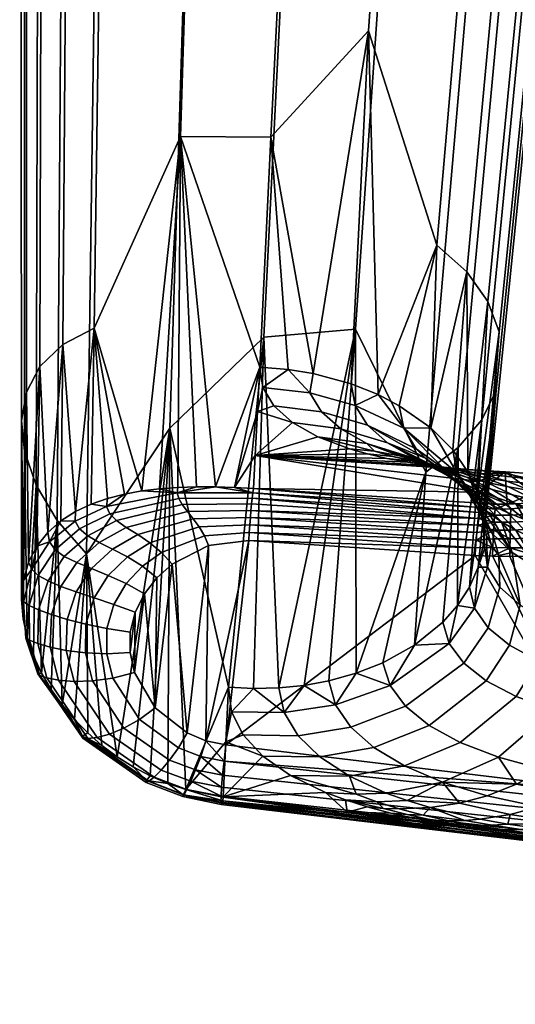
# Model space of a CAD drawing. Header units: millimetres. Extents: x -347 to 347, y -351 to 323.
# Tile 3 of 114: x -302 to -269, y -239 to -173. Entities that reach past the tile are written whole.
import ezdxf

# ---------------------------------------------------------------- set-up
doc = ezdxf.new("R2010")
doc.units = ezdxf.units.MM
doc.header["$MEASUREMENT"] = 0
doc.layers.add('kolecka', color=250, linetype='Continuous')
doc.layers.add('podrucky', color=7, linetype='Continuous')

msp = doc.modelspace()

# ---------------------------------------------------------------- meshes
at = {"layer": 'kolecka'}
mesh = msp.add_polyface(dxfattribs=at)
corners = [(-297.408, -108.823, 44.823), (-297.408, -101.256, 52.449), (-297.408, -105.349, 49.092), (-297.408, -112.778, 35.059), (-297.408, -91.524, 56.48), (-297.408, -96.589, 54.946), (-297.408, -101.08, 7.433), (-297.408, -86.257, 57.001), (-297.408, -81.198, 56.521), (-297.408, -91.316, 3.478), (-297.408, -80.989, 3.519), (-297.408, -71.257, 7.551), (-297.408, -75.924, 5.054), (-297.408, -71.434, 52.567), (-297.408, -76.318, 55.104), (-297.408, -86.257, 3), (-25, -346.98, 24.733), (-25, -342.949, 15), (-25, -345.446, 19.667), (-25, -347.501, 30), (-25, -347.021, 35.059), (-25, -335.323, 7.433), (-25, -325.559, 3.478), (-25, -330.439, 4.895), (-25, -339.593, 10.907), (-25, -325.767, 56.48), (-25, -305.5, 7.551), (-25, -343.067, 44.823), (-25, -345.604, 39.939), (-25, -339.593, 49.092), (-25, -335.5, 52.449), (-25, -330.833, 54.946), (-25, -320.5, 57.001), (-25, -315.441, 56.521), (-25, -315.233, 3.519), (-25, -310.167, 5.054), (-25, -293.979, 24.941), (-25, -297.934, 15.177), (-25, -295.395, 20.061), (-25, -301.408, 10.907), (-25, -294.02, 35.267)]
mesh.append_faces([[corners[k] for k in face] for face in [(0, 1, 2, 2), (1, 0, 3, 3), (4, 5, 1, 1), (6, 1, 3, 3), (6, 4, 1, 1), (7, 4, 8, 8), (9, 10, 6, 6), (11, 6, 10, 10), (10, 12, 11, 11), (11, 8, 4, 4), (13, 14, 8, 8), (11, 13, 8, 8), (15, 10, 9, 9), (16, 17, 18, 18), (19, 20, 16, 16), (21, 17, 16, 16), (21, 22, 23, 23), (20, 21, 16, 16), (21, 24, 17, 17), (25, 26, 21, 21), (27, 20, 28, 28), (27, 29, 30, 30), (30, 20, 27, 27), (25, 30, 31, 31), (21, 20, 30, 30), (21, 30, 25, 25), (32, 33, 25, 25), (22, 21, 34, 34), (26, 34, 21, 21), (34, 26, 35, 35), (26, 25, 33, 33), (26, 36, 37, 37), (37, 36, 38, 38), (39, 26, 37, 37), (26, 40, 36, 36)]])
at = {"layer": 'podrucky'}
mesh = msp.add_polyface(dxfattribs=at)
corners = [(-261.98, -80.591, 643.615), (-259.92, -79.73, 642.089), (-259.665, -75.057, 644.541), (-261.723, -75.699, 646.181), (-264.846, -81.32, 644.976), (-264.589, -76.232, 647.644), (-272.285, -82.202, 646.873), (-272.04, -76.842, 649.683), (-280.328, -82.26, 647.471), (-280.104, -76.814, 650.326), (-258.97, -82.878, 637.581), (-258.563, -81.737, 636.176), (-258.315, -77.86, 638.955), (-258.715, -78.8, 640.504), (-260.178, -84.014, 639.019), (-262.239, -85.073, 640.403), (-265.1, -85.979, 641.638), (-272.522, -87.108, 643.359), (-280.538, -87.245, 643.902), (-258.881, -80.569, 634.77), (-259.999, -79.343, 633.333), (-259.772, -75.872, 635.82), (-258.642, -76.892, 637.405), (-259.224, -86.528, 634.161), (-258.812, -85.219, 632.912), (-260.434, -87.836, 635.439), (-262.492, -89.06, 636.668), (-265.347, -90.114, 637.766), (-272.745, -91.449, 639.295), (-280.729, -91.652, 639.778), (-264.952, -79.835, 628.059), (-272.224, -77.934, 626.531), (-272.067, -75.307, 628.995), (-264.755, -77.005, 630.714), (-262.186, -81.106, 629.156), (-261.971, -78.128, 631.949), (-260.228, -82.485, 630.386), (-259.122, -83.883, 631.663), (-259.718, -92.516, 626.3), (-259.301, -90.994, 625.327), (-260.925, -94.043, 627.297), (-262.97, -95.478, 628.256), (-265.805, -96.721, 629.112), (-273.138, -98.32, 630.304), (-272.534, -82.623, 620.352), (-280.396, -81.727, 619.977), (-280.169, -77.116, 626.05), (-265.345, -84.783, 621.543), (-262.615, -86.24, 622.398), (-260.686, -87.828, 623.357), (-259.6, -89.444, 624.353), (-259.955, -94.998, 622.119), (-259.539, -93.431, 621.221), (-261.158, -96.572, 623.037), (-272.689, -84.83, 616.635), (-280.507, -83.918, 616.29), (-265.542, -87.044, 617.733), (-262.828, -88.541, 618.522), (-260.912, -90.174, 619.405), (-259.834, -91.835, 620.323), (-265.742, -89.345, 613.607), (-272.848, -87.124, 612.524), (-263.044, -90.846, 614.386), (-261.138, -92.485, 615.258), (-260.067, -94.153, 616.164), (-259.775, -95.755, 617.05), (-266.544, -98.625, 596.913), (-273.489, -96.411, 595.83), (-263.908, -100.124, 597.691), (-233.024, 11.812, 396.543), (-226.652, 17.409, 396.27), (-246.03, -187.618, 396.543), (-236.83, 12.06, 400.72), (-236.616, 12.046, 399.237), (-249.836, -187.369, 400.72), (-249.623, -187.383, 399.237), (-234.479, 11.907, 396.89), (-247.485, -187.523, 396.89), (-248.796, -187.437, 397.842), (-235.79, 11.993, 397.842)]
mesh.append_faces([[corners[k] for k in face] for face in [(0, 1, 2, 3), (4, 0, 3, 5), (6, 4, 5, 7), (8, 6, 7, 9), (10, 11, 12, 13), (14, 10, 13, 1), (15, 14, 1, 0), (16, 15, 0, 4), (17, 16, 4, 6), (18, 17, 6, 8), (19, 20, 21, 22), (11, 19, 22, 12), (23, 24, 11, 10), (25, 23, 10, 14), (26, 25, 14, 15), (27, 26, 15, 16), (28, 27, 16, 17), (29, 28, 17, 18), (30, 31, 32, 33), (34, 30, 33, 35), (36, 34, 35, 20), (37, 36, 20, 19), (24, 37, 19, 11), (38, 39, 24, 23), (40, 38, 23, 25), (41, 40, 25, 26), (42, 41, 26, 27), (43, 42, 27, 28), (44, 45, 46, 31), (47, 44, 31, 30), (48, 47, 30, 34), (49, 48, 34, 36), (50, 49, 36, 37), (39, 50, 37, 24), (51, 52, 39, 38), (53, 51, 38, 40), (54, 55, 45, 44), (56, 54, 44, 47), (57, 56, 47, 48), (58, 57, 48, 49), (59, 58, 49, 50), (52, 59, 50, 39), (60, 61, 54, 56), (62, 60, 56, 57), (63, 62, 57, 58), (64, 63, 58, 59), (65, 64, 59, 52), (66, 67, 61, 60), (68, 66, 60, 62), (69, 70, 71, 71), (72, 73, 74, 74), (75, 74, 73, 73), (76, 77, 78, 79), (69, 71, 77, 76), (79, 78, 75, 73)]])
mesh = msp.add_polyface(dxfattribs=at)
corners = [(-263.194, -98.053, 623.921), (-261.158, -96.572, 623.037), (-260.925, -94.043, 627.297), (-262.97, -95.478, 628.256), (-266.015, -99.336, 624.711), (-265.805, -96.721, 629.112), (-273.311, -100.993, 625.81), (-273.138, -98.32, 630.304), (-260.189, -97.329, 617.936), (-259.775, -95.755, 617.05), (-259.539, -93.431, 621.221), (-259.955, -94.998, 622.119), (-261.385, -98.91, 618.843), (-263.411, -100.398, 619.716), (-266.216, -101.687, 620.495), (-273.473, -103.354, 621.58), (-261.124, -106.606, 601.24), (-260.717, -105.031, 600.354), (-262.294, -108.188, 602.147), (-264.276, -109.677, 603.019), (-267.019, -110.969, 603.798), (-274.114, -112.642, 604.883), (-262.047, -101.762, 598.563), (-263.908, -100.124, 597.691), (-263.044, -90.846, 614.386), (-261.138, -92.485, 615.258), (-261.001, -103.429, 599.469), (-260.067, -94.153, 616.164), (-264.86, -143.708, 534.455), (-264.485, -142.132, 533.57), (-265.929, -145.294, 535.362), (-267.734, -146.79, 536.234), (-270.229, -148.092, 537.012), (-276.678, -149.79, 538.097), (-269.755, -135.747, 530.128), (-276.053, -133.558, 529.044), (-273.489, -96.411, 595.83), (-266.544, -98.625, 596.913), (-267.366, -137.237, 530.906), (-265.682, -138.868, 531.778), (-264.738, -140.531, 532.684), (-270.283, -197.55, 437.537), (-271.106, -207.315, 416.233), (-272.819, -201.376, 438.005), (-271.24, -199.513, 437.776), (-274.978, -203.009, 438.212), (-272.249, -189.641, 436.605), (-274.26, -187.85, 436.393), (-270.849, -191.618, 436.835), (-270.087, -193.647, 437.074), (-203.616, -28.471, 395.09), (-213.796, -184.56, 395.09), (-246.03, -187.618, 396.543), (-249.836, -187.369, 400.72), (-250.012, -188.959, 400.695), (-249.738, -187.259, 402.718), (-250.218, -190.313, 402.731), (-199.357, -28.749, 400.902), (-209.536, -184.838, 400.902), (-209.627, -184.832, 398.904), (-199.447, -28.743, 398.904), (-209.328, -187.816, 399.883), (-209.373, -187.813, 398.884), (-209.283, -187.819, 400.882), (-208.128, -190.716, 399.82), (-236.83, 12.06, 400.72), (-249.623, -187.383, 399.237), (-250.003, -190.623, 398.937), (-250.262, -190.551, 399.796), (-249.556, -190.74, 398.151), (-209.974, -184.809, 397.446), (-199.794, -28.721, 397.446), (-212.315, -184.657, 395.303), (-202.135, -28.568, 395.303), (-200.743, -28.659, 396.132), (-210.923, -184.748, 396.132), (-210.619, -188.158, 396.108), (-209.694, -187.948, 397.424), (-213.415, -188.834, 395.06), (-211.974, -188.481, 395.277), (-208.48, -190.856, 397.36)]
mesh.append_faces([[corners[k] for k in face] for face in [(0, 1, 2, 3), (4, 0, 3, 5), (6, 4, 5, 7), (8, 9, 10, 11), (12, 8, 11, 1), (13, 12, 1, 0), (14, 13, 0, 4), (15, 14, 4, 6), (16, 17, 9, 8), (18, 16, 8, 12), (19, 18, 12, 13), (20, 19, 13, 14), (21, 20, 14, 15), (22, 23, 24, 25), (26, 22, 25, 27), (17, 26, 27, 9), (28, 29, 17, 16), (30, 28, 16, 18), (31, 30, 18, 19), (32, 31, 19, 20), (33, 32, 20, 21), (34, 35, 36, 37), (38, 34, 37, 23), (39, 38, 23, 22), (40, 39, 22, 26), (29, 40, 26, 17), (41, 42, 29, 28), (30, 31, 43, 44), (28, 30, 44, 41), (31, 32, 45, 43), (34, 38, 46, 47), (38, 39, 48, 46), (40, 29, 42, 49), (39, 40, 49, 48), (50, 51, 52, 52), (53, 54, 55, 55), (54, 56, 55, 55), (57, 58, 59, 60), (61, 62, 59, 59), (58, 63, 61, 59), (64, 62, 61, 61), (55, 65, 53, 53), (53, 66, 67, 68), (69, 67, 66, 66), (70, 71, 60, 59), (72, 73, 74, 75), (51, 50, 73, 72), (75, 74, 71, 70), (76, 75, 70, 77), (59, 62, 77, 77), (59, 77, 70, 70), (78, 51, 72, 79), (76, 79, 72, 72), (76, 72, 75, 75), (62, 80, 77, 77)]])
mesh = msp.add_polyface(dxfattribs=at)
corners = [(-281.176, -101.301, 626.158), (-273.311, -100.993, 625.81), (-273.138, -98.32, 630.304), (-281.046, -98.609, 630.681), (-288.994, -100.389, 625.812), (-288.907, -97.712, 630.306), (-296.141, -98.175, 624.715), (-296.096, -95.553, 629.115), (-298.854, -96.678, 623.926), (-298.827, -94.096, 628.26), (-281.294, -103.666, 621.923), (-273.473, -103.354, 621.58), (-289.068, -102.753, 621.582), (-296.174, -100.533, 620.499), (-298.872, -99.031, 619.721), (-300.778, -97.392, 618.849), (-300.771, -95.045, 623.043), (-301.849, -95.724, 617.942), (-301.849, -93.384, 622.125), (-281.759, -112.961, 605.225), (-274.114, -112.642, 604.883), (-289.358, -112.055, 604.885), (-296.303, -109.84, 603.802), (-298.939, -108.341, 603.023), (-300.8, -106.704, 602.152), (-301.846, -105.036, 601.246), (-302.13, -103.435, 600.36), (-302.141, -94.122, 617.056), (-301.724, -101.86, 599.474), (-301.727, -92.548, 616.17), (-300.553, -100.278, 598.568), (-300.53, -90.967, 615.263), (-283.622, -150.136, 538.439), (-276.678, -149.79, 538.097), (-290.519, -149.257, 538.098), (-296.818, -147.068, 537.015), (-299.206, -145.578, 536.237), (-300.891, -143.947, 535.365), (-301.834, -142.284, 534.459), (-302.087, -140.683, 533.573), (-301.712, -139.107, 532.688), (-300.643, -137.521, 531.781), (-298.839, -136.025, 530.909), (-298.571, -98.788, 597.695), (-296.343, -134.723, 530.131), (-295.828, -97.496, 596.917), (-289.894, -133.025, 529.046), (-288.734, -95.823, 595.832), (-282.95, -132.679, 528.703), (-281.088, -95.504, 595.489), (-276.053, -133.558, 529.044), (-273.489, -96.411, 595.83), (-279.693, -193.47, 459.567), (-274.978, -203.009, 438.212), (-270.229, -148.092, 537.012), (-285.819, -193.988, 459.659), (-292.105, -200.076, 446.865), (-297.667, -208.457, 426.88), (-301.036, -203.882, 427.886), (-299.641, -206.23, 427.452), (-301.816, -201.613, 428.079), (-302.018, -199.554, 428.017), (-300.785, -195.947, 427.009), (-301.694, -197.677, 427.668), (-299.258, -194.486, 426.055), (-291.379, -180.585, 443.665), (-297.154, -193.39, 424.88), (-285.354, -180.645, 442.53), (-286.095, -195.994, 414.957), (-278.812, -173.529, 457.184), (-269.755, -135.747, 530.128), (-274.26, -187.85, 436.393), (-278.17, -197.835, 415.139), (-282.524, -196.424, 414.993), (-279.989, -197.111, 415.062), (-284.179, -196.151, 414.968)]
mesh.append_faces([[corners[k] for k in face] for face in [(0, 1, 2, 3), (4, 0, 3, 5), (6, 4, 5, 7), (8, 6, 7, 9), (10, 11, 1, 0), (12, 10, 0, 4), (13, 12, 4, 6), (14, 13, 6, 8), (15, 14, 8, 16), (17, 15, 16, 18), (19, 20, 11, 10), (21, 19, 10, 12), (22, 21, 12, 13), (23, 22, 13, 14), (24, 23, 14, 15), (25, 24, 15, 17), (26, 25, 17, 27), (28, 26, 27, 29), (30, 28, 29, 31), (32, 33, 20, 19), (34, 32, 19, 21), (35, 34, 21, 22), (36, 35, 22, 23), (37, 36, 23, 24), (38, 37, 24, 25), (39, 38, 25, 26), (40, 39, 26, 28), (41, 40, 28, 30), (42, 41, 30, 43), (44, 42, 43, 45), (46, 44, 45, 47), (48, 46, 47, 49), (50, 48, 49, 51), (52, 53, 54, 33), (33, 32, 55, 52), (32, 34, 56, 55), (34, 35, 57, 56), (58, 59, 36, 37), (60, 58, 37, 38), (59, 57, 35, 36), (38, 39, 61, 60), (62, 63, 40, 41), (41, 42, 64, 62), (65, 66, 44, 46), (46, 48, 67, 65), (42, 44, 66, 64), (65, 67, 68, 68), (63, 61, 39, 40), (48, 50, 69, 67), (50, 70, 71, 69), (71, 72, 69, 69), (73, 67, 69, 69), (74, 73, 69, 69), (73, 75, 67, 67)]])
mesh = msp.add_polyface(dxfattribs=at)
corners = [(-278.882, -199.866, 410.323), (-281.964, -198.984, 410.324), (-282.749, -197.72, 412.517), (-279.703, -198.552, 412.556), (-277.559, -201.046, 408.375), (-280.679, -200.113, 408.413), (-284.179, -196.151, 414.968), (-285.887, -197.358, 412.526), (-286.095, -195.994, 414.957), (-279.989, -197.111, 415.062), (-282.524, -196.424, 414.993), (-285.147, -198.592, 410.366), (-283.91, -199.69, 408.487), (-282.213, -200.643, 406.898), (-278.929, -201.098, 406.796), (-278.409, -201.617, 405.545), (-278.17, -197.835, 415.139), (-280.092, -201.446, 405.611), (-286.391, -201.905, 404.337), (-278.885, -201.788, 405.084), (-277.585, -202.089, 404.636), (-276.198, -202.35, 404.268), (-286.243, -198.95, 409.647), (-284.81, -217.424, 417.497), (-279.693, -193.47, 459.567), (-285.819, -193.988, 459.659), (-292.105, -200.076, 446.865), (-288.188, -217.37, 417.506), (-283.126, -217.254, 417.469), (-281.465, -216.949, 417.425), (-286.502, -217.462, 417.509), (-291.379, -180.585, 443.665), (-289.056, -203.987, 400.71), (-285.354, -180.645, 442.53), (-290.318, -203.985, 400.991), (-278.812, -173.529, 457.184), (-287.782, -204.029, 400.504), (-286.502, -204.106, 400.383), (-286.549, -204.397, 399.932), (-291.621, -204.385, 400.786), (-286.593, -204.742, 399.53), (-291.511, -204.767, 400.259), (-286.635, -205.133, 399.18), (-291.267, -205.181, 399.773), (-286.675, -205.566, 398.885), (-290.926, -205.633, 399.34), (-286.714, -206.034, 398.649), (-290.537, -206.126, 398.98), (-286.751, -206.531, 398.477), (-290.144, -206.665, 398.704), (-286.822, -207.586, 398.334), (-289.524, -207.906, 398.456), (-289.791, -207.256, 398.526), (-286.787, -207.05, 398.37), (-271.406, -205.37, 399.262), (-271.447, -205.71, 398.86), (-271.489, -206.107, 398.5), (-271.532, -206.553, 398.195), (-271.575, -207.037, 397.953), (-271.616, -207.544, 397.78), (-271.654, -208.061, 397.678)]
mesh.append_faces([[corners[k] for k in face] for face in [(0, 1, 2, 3), (4, 5, 1, 0), (6, 7, 8, 8), (2, 7, 6, 6), (9, 3, 2, 10), (6, 10, 2, 2), (2, 1, 11, 7), (12, 11, 1, 5), (13, 12, 5, 14), (14, 15, 13, 13), (16, 3, 9, 9), (13, 15, 17, 17), (12, 13, 18, 18), (17, 18, 13, 13), (18, 17, 19, 19), (18, 19, 20, 20), (20, 21, 18, 18), (7, 22, 8, 8), (22, 7, 11, 11), (22, 11, 12, 12), (12, 18, 22, 22), (23, 24, 25, 25), (26, 27, 25, 25), (28, 29, 24, 24), (30, 23, 25, 25), (23, 28, 24, 24), (31, 8, 32, 32), (33, 6, 8, 8), (31, 32, 34, 34), (35, 16, 9, 9), (22, 36, 8, 8), (37, 36, 18, 18), (36, 22, 18, 18), (36, 32, 8, 8), (36, 37, 38, 38), (32, 36, 38, 38), (39, 34, 32, 32), (32, 38, 39, 39), (40, 41, 39, 38), (42, 43, 41, 40), (43, 42, 44, 45), (46, 47, 45, 44), (48, 49, 47, 46), (50, 51, 52, 53), (53, 52, 49, 48), (38, 37, 54, 54), (40, 38, 55, 55), (40, 56, 42, 42), (44, 42, 56, 56), (46, 44, 57, 57), (46, 58, 48, 48), (58, 59, 48, 48), (53, 48, 59, 59), (53, 60, 50, 50), (56, 57, 44, 44)]])
mesh = msp.add_polyface(dxfattribs=at)
corners = [(-301.639, -214.056, 406.984), (-301.036, -203.882, 427.886), (-301.816, -201.613, 428.079), (-300.676, -216.428, 406.692), (-299.641, -206.23, 427.452), (-302.018, -199.554, 428.017), (-301.913, -212.797, 407.026), (-302.009, -211.513, 406.972), (-297.154, -193.39, 424.88), (-298.408, -205.644, 404.422), (-299.258, -194.486, 426.055), (-300.785, -195.947, 427.009), (-300.26, -207.031, 405.571), (-291.379, -180.585, 443.665), (-293.977, -204.268, 402.214), (-301.694, -197.677, 427.668), (-301.553, -209.033, 406.495), (-301.893, -210.237, 406.797), (-300.993, -207.953, 406.075), (-297.37, -205.157, 403.837), (-299.386, -206.266, 405.011), (-295.143, -204.483, 402.722), (-296.276, -204.775, 403.266), (-291.562, -204.028, 401.34), (-292.782, -204.12, 401.751), (-290.318, -203.985, 400.991), (-296.124, -205.795, 401.64), (-296.346, -205.314, 402.452), (-291.621, -204.385, 400.786), (-291.511, -204.767, 400.259), (-295.662, -206.246, 400.859), (-291.267, -205.181, 399.773), (-295.014, -206.7, 400.137), (-290.926, -205.633, 399.34), (-294.252, -207.184, 399.516), (-290.537, -206.126, 398.98), (-293.443, -207.731, 399.027), (-290.144, -206.665, 398.704), (-292.652, -208.375, 398.699), (-289.791, -207.256, 398.526), (-298.139, -206.805, 402.444), (-298.427, -206.277, 403.437), (-297.591, -207.267, 401.481), (-296.83, -207.705, 400.585), (-295.924, -208.158, 399.811), (-294.937, -208.672, 399.197), (-293.928, -209.293, 398.782), (-299.779, -208.199, 403.177), (-300.156, -207.675, 404.371), (-299.158, -208.641, 402.029), (-298.325, -209.044, 400.969), (-297.33, -209.449, 400.058), (-300.896, -209.906, 403.687), (-301.336, -209.496, 405.07), (-289.524, -207.906, 398.456), (-291.945, -209.15, 398.562)]
mesh.append_faces([[corners[k] for k in face] for face in [(0, 1, 2, 2), (1, 3, 4, 4), (2, 5, 6, 6), (6, 0, 2, 2), (6, 5, 7, 7), (8, 9, 10, 10), (11, 10, 12, 12), (13, 14, 8, 8), (15, 11, 16, 16), (17, 5, 15, 15), (12, 18, 11, 11), (16, 11, 18, 18), (9, 8, 19, 19), (20, 10, 9, 9), (12, 10, 20, 20), (8, 14, 21, 21), (22, 8, 21, 21), (13, 23, 24, 24), (23, 13, 25, 25), (14, 13, 24, 24), (19, 8, 22, 22), (17, 15, 16, 16), (17, 7, 5, 5), (26, 27, 28, 29), (30, 26, 29, 31), (32, 30, 31, 33), (34, 32, 33, 35), (36, 34, 35, 37), (38, 36, 37, 39), (40, 41, 27, 26), (42, 40, 26, 30), (43, 42, 30, 32), (44, 43, 32, 34), (45, 44, 34, 36), (46, 45, 36, 38), (47, 48, 41, 40), (49, 47, 40, 42), (50, 49, 42, 43), (51, 50, 43, 44), (52, 53, 48, 47), (28, 23, 25, 25), (28, 24, 23, 23), (27, 21, 14, 28), (24, 28, 14, 14), (27, 19, 22, 22), (41, 9, 19, 27), (21, 27, 22, 22), (41, 20, 9, 9), (48, 12, 20, 20), (53, 16, 18, 18), (48, 18, 12, 12), (48, 20, 41, 41), (53, 18, 48, 48), (38, 39, 54, 55)]])
mesh = msp.add_polyface(dxfattribs=at)
corners = [(-275.628, -201.445, 410.378), (-278.882, -199.866, 410.323), (-279.703, -198.552, 412.556), (-276.463, -200.071, 412.662), (-273.729, -202.818, 410.45), (-272.919, -203.058, 412.917), (-275.018, -202.083, 409.342), (-277.559, -201.046, 408.375), (-274.286, -202.687, 408.381), (-273.121, -203.47, 409.397), (-272.39, -204.088, 408.417), (-275.766, -202.083, 406.724), (-278.929, -201.098, 406.796), (-280.679, -200.113, 408.413), (-273.436, -203.255, 407.494), (-272.471, -203.786, 406.684), (-275.126, -202.384, 405.43), (-273.54, -202.969, 405.383), (-276.751, -201.932, 405.485), (-271.826, -203.776, 405.337), (-275.513, -202.289, 404.948), (-277.186, -201.965, 405.013), (-278.409, -201.617, 405.545), (-272.276, -203.352, 404.832), (-273.873, -202.754, 404.887), (-278.17, -197.835, 415.139), (-276.758, -198.573, 415.22), (-274.655, -200.052, 415.387), (-273.191, -201.525, 415.555), (-272.175, -202.99, 415.725), (-278.885, -201.788, 405.084), (-280.092, -201.446, 405.611), (-273.179, -202.742, 403.78), (-286.391, -201.905, 404.337), (-274.728, -202.567, 403.982), (-276.198, -202.35, 404.268), (-273.179, -202.742, 403.78), (-272.999, -202.833, 403.837), (-271.557, -202.873, 403.662), (-271.252, -203.114, 403.825), (-269.769, -203.077, 403.58), (-274.467, -202.538, 404.191), (-272.759, -202.881, 404.116), (-271.087, -203.37, 404.045), (-269.563, -203.615, 403.75), (-277.585, -202.089, 404.636), (-275.871, -202.272, 404.561), (-274.18, -202.606, 404.491), (-272.525, -203.083, 404.425), (-270.916, -203.695, 404.364), (-272.074, -210.695, 416.639), (-270.283, -197.55, 437.537), (-271.24, -199.513, 437.776), (-274.26, -187.85, 436.393), (-272.249, -189.641, 436.605), (-270.849, -191.618, 436.835), (-271.519, -204.444, 415.895), (-270.087, -193.647, 437.074), (-271.171, -205.886, 416.064), (-271.494, -203.613, 402.339), (-271.432, -204.353, 401.016), (-271.557, -202.873, 403.662)]
mesh.append_faces([[corners[k] for k in face] for face in [(0, 1, 2, 3), (3, 4, 0, 0), (5, 4, 3, 3), (6, 1, 0, 0), (7, 6, 8, 8), (1, 6, 7, 7), (9, 6, 0, 4), (10, 8, 6, 9), (11, 12, 13, 7), (14, 7, 8, 8), (11, 14, 15, 15), (7, 14, 11, 11), (16, 11, 17, 17), (12, 16, 18, 18), (11, 16, 12, 12), (11, 19, 17, 17), (20, 21, 22, 18), (23, 24, 16, 17), (24, 20, 18, 16), (3, 25, 26, 26), (3, 26, 27, 27), (5, 28, 29, 29), (28, 5, 27, 27), (5, 3, 27, 27), (3, 2, 25, 25), (30, 31, 22, 21), (12, 18, 22, 22), (32, 33, 34, 34), (33, 35, 34, 34), (36, 37, 38, 38), (34, 37, 36, 36), (39, 38, 37, 37), (40, 38, 39, 39), (34, 35, 41, 37), (42, 39, 37, 41), (39, 42, 43, 44), (35, 45, 46, 41), (41, 46, 47, 42), (42, 47, 48, 43), (30, 21, 46, 45), (20, 47, 46, 21), (47, 20, 24, 48), (48, 24, 23, 49), (50, 51, 52, 52), (27, 53, 54, 54), (29, 54, 55, 55), (53, 26, 25, 25), (54, 28, 27, 27), (56, 57, 58, 58), (54, 29, 28, 28), (53, 27, 26, 26), (29, 55, 56, 56), (59, 60, 33, 33), (61, 33, 32, 32), (33, 61, 59, 59)]])
mesh = msp.add_polyface(dxfattribs=at)
corners = [(-268.964, -206.891, 406.717), (-270.575, -205.217, 406.688), (-271.54, -204.671, 407.514), (-269.927, -206.339, 407.561), (-268.317, -206.194, 405.275), (-270.217, -204.734, 405.303), (-271.397, -204.279, 405.953), (-269.499, -205.725, 405.941), (-268.935, -205.148, 404.734), (-270.552, -204.176, 404.778), (-271.826, -203.776, 405.337), (-265.648, -207.01, 404.195), (-267.556, -205.521, 404.249), (-261.391, -202.306, 403.202), (-262.819, -205.534, 403.258), (-261.153, -206.577, 403.179), (-264.608, -204.633, 403.341), (-264.604, -203.026, 403.346), (-268.003, -203.447, 403.499), (-269.769, -203.077, 403.58), (-271.252, -203.114, 403.825), (-267.791, -203.118, 403.49), (-269.674, -202.995, 403.576), (-271.557, -202.873, 403.662), (-266.277, -203.97, 403.419), (-269.563, -203.615, 403.75), (-267.927, -204.252, 403.679), (-271.087, -203.37, 404.045), (-269.464, -203.995, 403.979), (-266.167, -205.123, 403.604), (-267.717, -204.85, 403.91), (-270.916, -203.695, 404.364), (-269.181, -204.534, 404.302), (-272.276, -203.352, 404.832), (-264.524, -206.139, 403.536), (-266.084, -205.852, 403.849), (-267.708, -205.797, 398.629), (-267.709, -205.323, 399.198), (-261.657, -203.822, 399.251), (-270.087, -193.647, 437.074), (-271.519, -204.444, 415.895), (-270.849, -191.618, 436.835), (-267.703, -205.053, 399.653), (-264.492, -203.804, 401.412), (-264.652, -204.527, 399.768), (-261.733, -203.553, 399.904), (-260.053, -202.755, 399.993), (-267.732, -204.407, 400.933), (-267.761, -203.763, 402.212), (-264.604, -203.026, 403.346), (-267.791, -203.118, 403.49), (-261.391, -202.306, 403.202), (-269.538, -205.148, 399.631), (-270.454, -205.14, 399.652), (-271.432, -204.353, 401.016), (-271.494, -203.613, 402.339), (-271.557, -202.873, 403.662), (-269.674, -202.995, 403.576), (-261.38, -204.668, 398.133), (-267.701, -206.279, 398.219), (-261.538, -204.199, 398.652), (-261.186, -205.217, 397.709), (-267.686, -206.82, 397.889), (-269.315, -205.88, 398.66), (-270.388, -205.881, 398.693), (-270.354, -205.473, 399.146), (-269.295, -205.472, 399.12), (-271.406, -205.37, 399.262), (-271.369, -205.093, 399.693)]
mesh.append_faces([[corners[k] for k in face] for face in [(0, 1, 2, 3), (4, 5, 6, 7), (8, 9, 10, 5), (4, 8, 5, 5), (8, 11, 12, 12), (13, 14, 15, 15), (16, 14, 17, 17), (13, 17, 14, 14), (18, 19, 20, 20), (18, 21, 22, 19), (23, 19, 22, 22), (24, 17, 21, 21), (24, 21, 18, 18), (18, 20, 25, 24), (24, 25, 26, 16), (25, 27, 28, 26), (16, 17, 24, 24), (26, 29, 14, 16), (26, 28, 30, 29), (28, 31, 32, 30), (31, 33, 9, 32), (29, 34, 15, 14), (29, 30, 35, 34), (12, 35, 30, 32), (8, 12, 32, 9), (36, 37, 38, 38), (39, 40, 41, 41), (42, 43, 44, 44), (45, 44, 43, 43), (46, 45, 43, 43), (43, 42, 47, 47), (47, 48, 43, 43), (49, 43, 48, 50), (43, 49, 51, 51), (52, 53, 54, 54), (52, 47, 42, 42), (55, 56, 57, 57), (52, 57, 47, 47), (57, 50, 48, 48), (48, 47, 57, 57), (57, 52, 54, 54), (58, 59, 36, 60), (61, 62, 59, 58), (38, 44, 45, 45), (60, 36, 38, 38), (63, 64, 65, 66), (36, 63, 66, 37), (67, 65, 64, 64), (53, 52, 65, 65), (65, 68, 53, 53), (37, 66, 52, 42), (66, 65, 52, 52), (42, 44, 37, 37), (37, 44, 38, 38)]])
mesh = msp.add_polyface(dxfattribs=at)
corners = [(-280.006, -220.035, 411.871), (-276.336, -218.651, 411.736), (-277.379, -217.251, 414.359), (-281.016, -218.546, 414.506), (-283.529, -220.612, 411.947), (-284.451, -219.071, 414.579), (-282.069, -222.031, 409.621), (-278.462, -221.402, 409.541), (-280.095, -223.315, 407.626), (-276.408, -222.632, 407.538), (-278.258, -225.037, 405.357), (-276.226, -224.952, 405.303), (-277.632, -224.447, 405.985), (-279.637, -224.528, 406.032), (-279.633, -216.439, 417.356), (-277.864, -215.741, 417.265), (-281.465, -216.949, 417.425), (-283.126, -217.254, 417.469), (-284.81, -217.424, 417.497), (-286.502, -217.462, 417.509), (-287.975, -219.016, 414.601), (-288.188, -217.37, 417.506), (-287.196, -220.557, 411.981), (-285.875, -221.979, 409.671), (-284.036, -223.266, 407.695), (-277.824, -225.465, 404.81), (-276.765, -225.503, 404.78), (-280.359, -224.906, 405.41), (-281.703, -224.401, 406.077), (-278.9, -225.368, 404.841), (-277.33, -225.785, 404.373), (-276.237, -225.884, 404.338), (-280.252, -225.712, 403.989), (-275.651, -226.153, 404.011), (-288.525, -224.685, 404.367), (-288.357, -221.027, 410.936), (-279.693, -193.47, 459.567), (-285.819, -193.988, 459.659), (-274.978, -203.009, 438.212), (-291.029, -224.21, 404.475), (-288.527, -224.727, 404.291), (-288.641, -224.041, 399.545), (-290.384, -222.899, 399.018), (-288.574, -223.249, 398.921), (-290.039, -221.993, 398.587), (-288.478, -222.304, 398.512), (-289.69, -220.946, 398.425), (-288.354, -221.231, 398.363), (-286.822, -207.586, 398.334), (-289.524, -207.906, 398.456), (-271.689, -208.573, 397.645), (-282.092, -225.605, 403.825), (-275.669, -226.467, 403.347), (-288.562, -224.961, 403.788), (-262.872, -228.289, 401.528), (-288.603, -225.118, 403.277), (-262.924, -228.003, 399.681), (-288.684, -225.052, 401.256), (-288.678, -224.651, 400.339), (-262.609, -224.316, 397.186)]
mesh.append_faces([[corners[k] for k in face] for face in [(0, 1, 2, 3), (4, 0, 3, 5), (6, 7, 0, 4), (8, 9, 7, 6), (10, 11, 12, 13), (14, 2, 15, 15), (3, 14, 16, 16), (3, 16, 17, 17), (5, 18, 19, 19), (20, 19, 21, 21), (18, 5, 17, 17), (4, 5, 20, 22), (17, 5, 3, 3), (6, 4, 22, 23), (23, 24, 8, 6), (3, 2, 14, 14), (19, 20, 5, 5), (13, 12, 8, 8), (24, 13, 8, 8), (25, 26, 10, 10), (27, 25, 10, 10), (28, 13, 24, 24), (25, 27, 29, 29), (10, 13, 28, 27), (29, 30, 31, 25), (32, 33, 30, 30), (27, 32, 29, 29), (30, 29, 32, 32), (27, 28, 32, 32), (34, 32, 28, 28), (24, 34, 28, 28), (23, 34, 24, 24), (35, 23, 22, 22), (20, 21, 35, 35), (22, 20, 35, 35), (23, 35, 34, 34), (36, 16, 14, 14), (37, 21, 19, 19), (15, 38, 14, 14), (39, 40, 34, 34), (41, 42, 43, 43), (44, 45, 43, 43), (46, 47, 45, 45), (46, 48, 47, 47), (46, 49, 48, 48), (48, 50, 47, 47), (34, 51, 32, 32), (40, 51, 34, 34), (51, 52, 32, 32), (51, 40, 53, 53), (52, 51, 53, 53), (54, 53, 55, 55), (56, 57, 58, 58), (59, 45, 47, 47)]])
mesh = msp.add_polyface(dxfattribs=at)
corners = [(-270.869, -209.357, 413.533), (-270.929, -207.209, 413.315), (-271.132, -206.479, 414.646), (-271.036, -208.057, 414.819), (-271.338, -205.728, 413.169), (-271.538, -204.987, 414.485), (-273.729, -202.818, 410.45), (-272.919, -203.058, 412.917), (-272.102, -204.47, 410.555), (-271.001, -206.44, 411.923), (-270.531, -207.121, 410.748), (-270.589, -207.91, 412.054), (-270.773, -205.751, 408.483), (-272.39, -204.088, 408.417), (-273.121, -203.47, 409.397), (-271.499, -205.127, 409.482), (-269.927, -206.339, 407.561), (-271.54, -204.671, 407.514), (-273.436, -203.255, 407.494), (-274.286, -202.687, 408.381), (-270.575, -205.217, 406.688), (-272.471, -203.786, 406.684), (-271.826, -203.776, 405.337), (-271.397, -204.279, 405.953), (-270.217, -204.734, 405.303), (-275.766, -202.083, 406.724), (-269.499, -205.725, 405.941), (-270.552, -204.176, 404.778), (-272.276, -203.352, 404.832), (-273.54, -202.969, 405.383), (-272.175, -202.99, 415.725), (-271.519, -204.444, 415.895), (-271.171, -205.886, 416.064), (-271.106, -207.315, 416.233), (-271.16, -207.913, 416.304), (-271.491, -209.356, 416.477), (-271.087, -203.37, 404.045), (-272.525, -203.083, 404.425), (-270.916, -203.695, 404.364), (-269.464, -203.995, 403.979), (-272.874, -211.922, 416.788), (-271.24, -199.513, 437.776), (-272.819, -201.376, 438.005), (-274.978, -203.009, 438.212), (-279.693, -193.47, 459.567), (-279.633, -216.439, 417.356), (-275.74, -214.563, 417.115), (-270.283, -197.55, 437.537), (-272.074, -210.695, 416.639), (-270.087, -193.647, 437.074), (-271.369, -205.093, 399.693), (-286.502, -204.106, 400.383), (-271.432, -204.353, 401.016), (-286.391, -201.905, 404.337), (-270.454, -205.14, 399.652), (-269.674, -202.995, 403.576), (-271.494, -203.613, 402.339), (-270.481, -207.459, 397.769), (-270.505, -208.046, 397.635), (-271.616, -207.544, 397.78), (-271.406, -205.37, 399.262), (-270.354, -205.473, 399.146), (-271.489, -206.107, 398.5), (-271.447, -205.71, 398.86), (-270.388, -205.881, 398.693), (-270.421, -206.357, 398.305), (-271.532, -206.553, 398.195), (-270.452, -206.889, 397.993), (-271.575, -207.037, 397.953), (-286.549, -204.397, 399.932), (-286.593, -204.742, 399.53), (-286.714, -206.034, 398.649), (-271.689, -208.573, 397.645), (-286.822, -207.586, 398.334), (-271.654, -208.061, 397.678), (-286.787, -207.05, 398.37), (-270.526, -208.629, 397.592)]
mesh.append_faces([[corners[k] for k in face] for face in [(0, 1, 2, 3), (1, 4, 5, 2), (6, 7, 8, 8), (9, 7, 4, 4), (8, 9, 10, 10), (7, 9, 8, 8), (11, 9, 4, 1), (12, 13, 14, 15), (15, 14, 6, 8), (10, 15, 8, 8), (16, 17, 13, 12), (17, 18, 19, 13), (20, 21, 18, 17), (22, 23, 24, 24), (23, 25, 21, 21), (22, 25, 23, 23), (26, 23, 21, 20), (27, 28, 29, 22), (5, 30, 31, 31), (5, 7, 30, 30), (5, 31, 32, 2), (4, 7, 5, 5), (33, 3, 2, 32), (3, 34, 35, 35), (0, 3, 35, 35), (3, 33, 34, 34), (36, 37, 38, 39), (40, 41, 42, 42), (43, 44, 45, 45), (43, 46, 42, 42), (35, 47, 48, 48), (34, 47, 35, 35), (40, 48, 41, 41), (33, 47, 34, 34), (32, 49, 33, 33), (50, 51, 52, 52), (51, 53, 52, 52), (52, 54, 50, 50), (55, 52, 56, 56), (57, 58, 59, 59), (60, 50, 61, 61), (62, 63, 64, 64), (63, 60, 64, 64), (64, 65, 62, 62), (66, 62, 65, 65), (67, 68, 66, 66), (67, 59, 68, 68), (60, 51, 50, 50), (63, 69, 60, 60), (70, 63, 62, 62), (71, 66, 68, 68), (72, 73, 74, 74), (75, 59, 74, 74), (59, 58, 74, 74), (72, 74, 58, 76)]])
mesh = msp.add_polyface(dxfattribs=at)
corners = [(-269.388, -214.573, 409.026), (-268.668, -211.884, 408.841), (-270.028, -210.685, 411.039), (-270.816, -213.403, 411.272), (-267.467, -215.603, 407.094), (-266.819, -212.943, 406.955), (-268.948, -217.987, 407.227), (-270.949, -216.943, 409.193), (-265.083, -216.482, 405.496), (-264.512, -213.851, 405.399), (-266.479, -218.879, 405.599), (-270.132, -222.052, 405.762), (-272.686, -221.065, 407.417), (-261.776, -214.596, 404.189), (-262.463, -211.285, 404.15), (-265.143, -210.476, 405.304), (-262.264, -217.198, 404.25), (-263.57, -219.607, 404.327), (-267.129, -222.873, 404.473), (-268.914, -223.851, 404.535), (-273.872, -223.71, 405.884), (-267.455, -225.355, 403.71), (-265.48, -224.54, 403.636), (-270.879, -224.623, 404.6), (-263.704, -223.516, 403.568), (-269.338, -225.877, 403.78), (-272.739, -225.114, 404.659), (-255.141, -215.552, 402.88), (-255.966, -212.373, 402.926), (-255.443, -218.09, 402.886), (-256.547, -220.52, 402.929), (-265.528, -226.444, 403.319), (-263.626, -225.893, 403.234), (-269.504, -226.516, 403.577), (-271.342, -226.197, 403.853), (-261.646, -225.036, 403.147), (-259.883, -223.967, 403.07), (-270.557, -226.596, 403.62), (-268.629, -226.867, 403.458), (-267.565, -226.784, 403.41), (-271.98, -226.739, 403.61), (-258.776, -228.378, 403.007), (-270.276, -226.876, 403.533), (-245.616, -230.011, 402.405), (-255.434, -198.887, 402.942), (-269.72, -226.889, 403.507), (-271.637, -226.618, 403.664), (-269.362, -208.647, 397.539), (-267.616, -208.601, 397.46), (-262.609, -224.316, 397.186), (-270.526, -208.629, 397.592), (-256.536, -205.086, 396.968), (-253.031, -202.38, 396.817), (-258.776, -228.378, 403.007), (-255.222, -229.076, 401.743), (-245.616, -230.011, 402.405), (-269.244, -227.311, 402.856), (-262.816, -228.134, 402.353), (-262.872, -228.289, 401.528), (-275.669, -226.467, 403.347), (-262.702, -225.148, 397.277), (-288.478, -222.304, 398.512)]
mesh.append_faces([[corners[k] for k in face] for face in [(0, 1, 2, 3), (4, 5, 1, 0), (6, 4, 0, 7), (8, 9, 5, 4), (10, 8, 4, 6), (11, 10, 6, 12), (13, 14, 15, 9), (16, 13, 9, 8), (17, 16, 8, 10), (18, 17, 10, 11), (11, 19, 18, 18), (20, 19, 11, 11), (21, 22, 19, 23), (22, 24, 18, 19), (25, 21, 23, 26), (13, 27, 28, 14), (16, 29, 27, 13), (18, 24, 17, 17), (17, 24, 30, 30), (25, 31, 32, 21), (33, 25, 34, 34), (21, 32, 35, 22), (17, 30, 29, 16), (22, 35, 36, 24), (37, 38, 39, 33), (30, 24, 36, 36), (25, 33, 31, 31), (33, 39, 31, 31), (40, 41, 42, 42), (27, 43, 28, 28), (43, 44, 28, 28), (41, 43, 30, 30), (43, 27, 29, 29), (29, 30, 43, 43), (36, 41, 30, 30), (32, 41, 35, 35), (36, 35, 41, 41), (31, 41, 32, 32), (41, 31, 39, 39), (41, 38, 45, 45), (41, 39, 38, 38), (42, 41, 45, 45), (46, 45, 38, 37), (47, 48, 49, 49), (50, 47, 49, 49), (51, 52, 49, 49), (53, 54, 55, 55), (40, 56, 53, 53), (56, 57, 53, 53), (57, 54, 53, 53), (54, 57, 58, 58), (58, 56, 59, 59), (57, 56, 58, 58), (60, 61, 49, 49)]])
mesh = msp.add_polyface(dxfattribs=at)
corners = [(-295.62, -222.019, 405.242), (-292.105, -200.076, 446.865), (-297.667, -208.457, 426.88), (-299.298, -218.558, 406.245), (-299.641, -206.23, 427.452), (-300.676, -216.428, 406.692), (-300.032, -217.524, 406.48), (-301.218, -215.27, 406.866), (-301.036, -203.882, 427.886), (-301.639, -214.056, 406.984), (-297.593, -220.43, 405.739), (-296.637, -221.262, 405.485), (-293.42, -223.292, 404.806), (-292.246, -223.798, 404.625), (-291.029, -224.21, 404.475), (-288.188, -217.37, 417.506), (-296.215, -209.903, 399.337), (-297.33, -209.449, 400.058), (-295.924, -208.158, 399.811), (-294.937, -208.672, 399.197), (-295.023, -210.453, 398.85), (-293.928, -209.293, 398.782), (-300.244, -210.28, 402.386), (-300.896, -209.906, 403.687), (-299.779, -208.199, 403.177), (-299.158, -208.641, 402.029), (-299.388, -210.642, 401.205), (-298.325, -209.044, 400.969), (-298.357, -211.009, 400.203), (-297.17, -211.403, 399.42), (-295.848, -211.848, 398.894), (-301.498, -211.916, 403.947), (-301.878, -211.682, 405.428), (-301.336, -209.496, 405.07), (-300.878, -212.2, 402.566), (-300.024, -212.516, 401.322), (-298.965, -212.843, 400.275), (-297.719, -213.16, 399.461), (-296.306, -213.45, 398.915), (-301.483, -214.238, 404.002), (-301.726, -214.094, 405.47), (-300.932, -214.452, 402.62), (-300.098, -214.695, 401.366), (-299.025, -214.921, 400.304), (-297.751, -215.086, 399.473), (-296.316, -215.146, 398.915), (-300.803, -216.603, 403.882), (-300.933, -216.479, 405.278), (-300.325, -216.759, 402.548), (-299.537, -216.902, 401.324), (-298.5, -216.984, 400.275), (-297.271, -216.957, 399.449), (-301.893, -210.237, 406.797), (-301.553, -209.033, 406.495), (-301.913, -212.797, 407.026), (-302.009, -211.513, 406.972), (-292.96, -210.065, 398.605), (-293.797, -211.146, 398.64), (-294.41, -212.368, 398.664), (-292.652, -208.375, 398.699), (-291.945, -209.15, 398.562), (-294.745, -213.692, 398.675), (-294.756, -215.058, 398.672), (-295.904, -216.775, 398.893), (-294.458, -216.391, 398.654), (-293.09, -218.742, 398.585), (-289.69, -220.946, 398.425), (-290.952, -220.425, 398.483), (-289.524, -207.906, 398.456)]
mesh.append_faces([[corners[k] for k in face] for face in [(0, 1, 2, 2), (3, 2, 4, 4), (5, 6, 4, 4), (6, 3, 4, 4), (7, 8, 9, 9), (7, 5, 8, 8), (10, 11, 2, 2), (11, 0, 2, 2), (12, 13, 1, 1), (14, 15, 1, 1), (16, 17, 18, 19), (20, 16, 19, 21), (22, 23, 24, 25), (26, 22, 25, 27), (28, 26, 27, 17), (29, 28, 17, 16), (30, 29, 16, 20), (31, 32, 33, 23), (34, 31, 23, 22), (35, 34, 22, 26), (36, 35, 26, 28), (37, 36, 28, 29), (38, 37, 29, 30), (39, 40, 32, 31), (41, 39, 31, 34), (42, 41, 34, 35), (43, 42, 35, 36), (44, 43, 36, 37), (45, 44, 37, 38), (46, 47, 40, 39), (48, 46, 39, 41), (49, 48, 41, 42), (50, 49, 42, 43), (51, 50, 43, 44), (33, 52, 53, 53), (32, 54, 55, 55), (40, 9, 54, 32), (32, 55, 52, 33), (20, 21, 56, 57), (30, 20, 57, 58), (21, 59, 60, 56), (38, 30, 58, 61), (61, 62, 45, 38), (47, 5, 7, 7), (47, 7, 40, 40), (9, 40, 7, 7), (63, 45, 62, 64), (58, 64, 62, 62), (62, 61, 58, 58), (57, 65, 64, 64), (66, 67, 68, 68), (57, 64, 58, 58), (65, 56, 60, 60), (60, 68, 67, 67), (57, 56, 65, 65)]])
mesh = msp.add_polyface(dxfattribs=at)
corners = [(-288.357, -221.027, 410.936), (-288.188, -217.37, 417.506), (-291.029, -224.21, 404.475), (-288.525, -224.685, 404.367), (-292.105, -200.076, 446.865), (-292.246, -223.798, 404.625), (-294.547, -222.697, 405.013), (-293.42, -223.292, 404.806), (-295.62, -222.019, 405.242), (-297.667, -208.457, 426.88), (-298.482, -219.527, 405.995), (-297.593, -220.43, 405.739), (-299.298, -218.558, 406.245), (-295.904, -216.775, 398.893), (-297.271, -216.957, 399.449), (-297.751, -215.086, 399.473), (-296.316, -215.146, 398.915), (-297.917, -220.771, 403.329), (-297.939, -220.636, 404.544), (-300.933, -216.479, 405.278), (-300.803, -216.603, 403.882), (-297.573, -220.811, 402.143), (-300.325, -216.759, 402.548), (-296.958, -220.731, 401.034), (-299.537, -216.902, 401.324), (-296.137, -220.506, 400.073), (-298.5, -216.984, 400.275), (-295.176, -220.115, 399.31), (-294.139, -219.534, 398.797), (-293.683, -223.738, 402.699), (-293.668, -223.616, 403.767), (-293.498, -223.659, 401.646), (-293.146, -223.378, 400.657), (-292.673, -222.906, 399.797), (-292.12, -222.25, 399.115), (-291.532, -221.42, 398.661), (-291.237, -224.68, 402.454), (-291.202, -224.569, 403.479), (-291.152, -224.554, 401.443), (-290.965, -224.201, 400.495), (-290.701, -223.642, 399.67), (-290.384, -222.899, 399.018), (-290.039, -221.993, 398.587), (-300.032, -217.524, 406.48), (-300.676, -216.428, 406.692), (-296.637, -221.262, 405.485), (-288.562, -224.961, 403.788), (-288.527, -224.727, 404.291), (-288.659, -225.217, 402.25), (-288.603, -225.118, 403.277), (-288.684, -225.052, 401.256), (-288.678, -224.651, 400.339), (-288.641, -224.041, 399.545), (-294.458, -216.391, 398.654), (-293.09, -218.742, 398.585), (-290.952, -220.425, 398.483), (-289.69, -220.946, 398.425), (-288.478, -222.304, 398.512), (-288.574, -223.249, 398.921), (-291.945, -209.15, 398.562)]
mesh.append_faces([[corners[k] for k in face] for face in [(0, 1, 2, 2), (3, 0, 2, 2), (4, 5, 2, 2), (4, 6, 7, 7), (6, 4, 8, 8), (9, 10, 11, 11), (10, 9, 12, 12), (13, 14, 15, 16), (17, 18, 19, 20), (21, 17, 20, 22), (23, 21, 22, 24), (25, 23, 24, 26), (27, 25, 26, 14), (28, 27, 14, 13), (29, 30, 18, 17), (31, 29, 17, 21), (32, 31, 21, 23), (33, 32, 23, 25), (34, 33, 25, 27), (35, 34, 27, 28), (36, 37, 30, 29), (38, 36, 29, 31), (39, 38, 31, 32), (40, 39, 32, 33), (41, 40, 33, 34), (42, 41, 34, 35), (19, 43, 44, 44), (18, 10, 12, 12), (18, 11, 10, 10), (19, 12, 43, 43), (18, 12, 19, 19), (18, 8, 45, 45), (30, 6, 8, 18), (11, 18, 45, 45), (5, 7, 30, 30), (2, 5, 37, 37), (2, 46, 47, 47), (2, 37, 46, 46), (5, 30, 37, 37), (36, 48, 49, 37), (36, 50, 48, 48), (49, 46, 37, 37), (6, 30, 7, 7), (36, 38, 50, 50), (39, 40, 51, 51), (40, 41, 52, 52), (39, 51, 50, 38), (53, 54, 28, 13), (35, 28, 54, 55), (55, 56, 42, 35), (51, 40, 52, 52), (42, 56, 57, 57), (58, 41, 42, 42), (54, 59, 55, 55)]])
mesh = msp.add_polyface(dxfattribs=at)
corners = [(-270.028, -210.685, 411.039), (-270.116, -208.58, 410.864), (-270.589, -207.91, 412.054), (-270.869, -209.357, 413.533), (-270.929, -207.209, 413.315), (-270.531, -207.121, 410.748), (-271.001, -206.44, 411.923), (-270.816, -213.403, 411.272), (-271.721, -212.106, 413.816), (-271.499, -205.127, 409.482), (-269.208, -208.383, 408.62), (-270.773, -205.751, 408.483), (-268.668, -211.884, 408.841), (-269.927, -206.339, 407.561), (-267.402, -209.505, 406.799), (-268.964, -206.891, 406.717), (-266.819, -212.943, 406.955), (-266.709, -207.879, 405.271), (-268.317, -206.194, 405.275), (-269.499, -205.725, 405.941), (-267.89, -207.404, 405.953), (-270.575, -205.217, 406.688), (-265.143, -210.476, 405.304), (-264.512, -213.851, 405.399), (-265.648, -207.01, 404.195), (-268.935, -205.148, 404.734), (-264.038, -208.706, 404.161), (-262.463, -211.285, 404.15), (-260.985, -209.362, 403.401), (-262.602, -207.656, 403.46), (-266.084, -205.852, 403.849), (-264.524, -206.139, 403.536), (-267.556, -205.521, 404.249), (-257.581, -209.835, 403.007), (-259.211, -208.121, 403.086), (-261.153, -206.577, 403.179), (-255.966, -212.373, 402.926), (-258.265, -200.917, 403.065), (-261.391, -202.306, 403.202), (-270.526, -208.629, 397.592), (-262.609, -224.316, 397.186), (-271.689, -208.573, 397.645), (-256.536, -205.086, 396.968), (-260.495, -207.072, 397.141), (-267.616, -208.601, 397.46), (-260.966, -205.821, 397.398), (-267.665, -207.403, 397.65), (-267.686, -206.82, 397.889), (-261.186, -205.217, 397.709), (-260.732, -206.449, 397.21), (-267.642, -208.073, 397.498), (-270.481, -207.459, 397.769), (-271.616, -207.544, 397.78), (-270.452, -206.889, 397.993), (-269.355, -207.468, 397.72), (-269.36, -208.059, 397.584), (-270.505, -208.046, 397.635), (-269.332, -206.358, 398.266), (-270.421, -206.357, 398.305), (-270.388, -205.881, 398.693), (-269.315, -205.88, 398.66), (-269.346, -206.893, 397.949), (-267.701, -206.279, 398.219), (-267.708, -205.797, 398.629), (-269.362, -208.647, 397.539), (-271.532, -206.553, 398.195)]
mesh.append_faces([[corners[k] for k in face] for face in [(0, 1, 2, 3), (2, 4, 3, 3), (1, 5, 6, 2), (7, 0, 3, 8), (9, 10, 11, 11), (10, 9, 5, 5), (1, 10, 5, 5), (12, 1, 0, 0), (10, 1, 12, 12), (13, 14, 15, 15), (10, 13, 11, 11), (14, 13, 10, 10), (16, 14, 10, 12), (17, 18, 19, 20), (20, 19, 21, 15), (20, 22, 17, 17), (14, 20, 15, 15), (22, 20, 14, 14), (23, 22, 14, 16), (24, 25, 18, 18), (24, 18, 17, 26), (27, 26, 17, 22), (28, 29, 24, 26), (30, 29, 31, 31), (24, 30, 32, 32), (29, 30, 24, 24), (26, 27, 28, 28), (28, 33, 34, 29), (29, 34, 35, 31), (36, 28, 27, 27), (33, 28, 36, 36), (36, 37, 33, 33), (33, 38, 34, 34), (39, 40, 41, 41), (42, 40, 43, 43), (40, 44, 43, 43), (45, 46, 47, 48), (49, 50, 46, 45), (49, 44, 50, 50), (44, 49, 43, 43), (51, 52, 53, 53), (54, 51, 53, 53), (55, 56, 51, 54), (57, 58, 59, 60), (61, 53, 58, 57), (53, 61, 54, 54), (62, 57, 60, 63), (47, 61, 57, 62), (46, 54, 61, 47), (50, 55, 54, 46), (56, 55, 39, 39), (64, 39, 55, 55), (53, 65, 58, 58), (44, 64, 55, 55), (55, 50, 44, 44)]])
mesh = msp.add_polyface(dxfattribs=at)
corners = [(-272.186, -226.605, 403.687), (-271.98, -226.739, 403.61), (-270.276, -226.876, 403.533), (-273.654, -226.422, 403.826), (-273.866, -226.472, 403.755), (-272.452, -215.761, 411.478), (-270.816, -213.403, 411.272), (-271.721, -212.106, 413.816), (-273.43, -214.453, 414.061), (-276.336, -218.651, 411.736), (-277.379, -217.251, 414.359), (-270.949, -216.943, 409.193), (-269.388, -214.573, 409.026), (-274.763, -219.927, 409.415), (-278.462, -221.402, 409.541), (-280.006, -220.035, 411.871), (-272.686, -221.065, 407.417), (-268.948, -217.987, 407.227), (-276.408, -222.632, 407.538), (-273.872, -223.71, 405.884), (-270.132, -222.052, 405.762), (-277.632, -224.447, 405.985), (-280.095, -223.315, 407.626), (-268.914, -223.851, 404.535), (-270.879, -224.623, 404.6), (-272.739, -225.114, 404.659), (-276.226, -224.952, 405.303), (-274.707, -225.413, 404.719), (-276.765, -225.503, 404.78), (-278.258, -225.037, 405.357), (-271.342, -226.197, 403.853), (-269.338, -225.877, 403.78), (-273.452, -226.295, 403.931), (-274.541, -226.255, 403.97), (-271.637, -226.618, 403.664), (-276.237, -225.884, 404.338), (-275.162, -225.923, 404.303), (-277.824, -225.465, 404.81), (-272.385, -226.275, 403.892), (-270.557, -226.596, 403.62), (-269.504, -226.516, 403.577), (-271.491, -209.356, 416.477), (-272.074, -210.695, 416.639), (-272.874, -211.922, 416.788), (-273.854, -213.031, 416.925), (-275.74, -214.563, 417.115), (-270.869, -209.357, 413.533), (-277.864, -215.741, 417.265), (-280.252, -225.712, 403.989), (-275.651, -226.153, 404.011), (-277.33, -225.785, 404.373), (-269.72, -226.889, 403.507), (-272.819, -201.376, 438.005), (-274.978, -203.009, 438.212), (-288.354, -221.231, 398.363), (-271.689, -208.573, 397.645), (-262.609, -224.316, 397.186), (-275.669, -226.467, 403.347), (-269.244, -227.311, 402.856), (-288.562, -224.961, 403.788), (-262.872, -228.289, 401.528), (-262.911, -228.258, 400.615), (-288.603, -225.118, 403.277), (-288.659, -225.217, 402.25), (-262.924, -228.003, 399.681), (-288.684, -225.052, 401.256), (-262.907, -227.513, 398.81), (-288.678, -224.651, 400.339), (-262.86, -226.825, 398.087), (-288.641, -224.041, 399.545), (-262.789, -226.009, 397.57), (-288.574, -223.249, 398.921), (-262.702, -225.148, 397.277), (-288.478, -222.304, 398.512)]
mesh.append_faces([[corners[k] for k in face] for face in [(0, 1, 2, 2), (0, 3, 4, 1), (5, 6, 7, 8), (9, 5, 8, 10), (11, 12, 6, 5), (13, 11, 5, 9), (14, 13, 9, 15), (16, 17, 11, 13), (18, 16, 13, 14), (19, 20, 16, 18), (21, 19, 18, 22), (23, 19, 24, 24), (25, 26, 27, 27), (26, 19, 21, 21), (19, 25, 24, 24), (25, 19, 26, 26), (28, 27, 26, 29), (30, 31, 25, 27), (3, 32, 33, 33), (32, 0, 34, 34), (0, 32, 3, 3), (35, 36, 28, 37), (33, 32, 36, 35), (38, 36, 32, 32), (36, 27, 28, 28), (27, 38, 30, 30), (38, 27, 36, 36), (34, 39, 38, 32), (39, 40, 30, 38), (7, 41, 42, 42), (8, 43, 44, 44), (8, 44, 45, 45), (43, 7, 42, 42), (41, 7, 46, 46), (45, 10, 8, 8), (8, 7, 43, 43), (45, 47, 10, 10), (48, 1, 4, 4), (49, 48, 4, 4), (33, 35, 50, 49), (4, 3, 33, 49), (2, 51, 34, 0), (43, 52, 44, 44), (44, 52, 45, 45), (47, 45, 53, 53), (54, 55, 56, 56), (48, 57, 1, 1), (57, 58, 1, 1), (59, 60, 57, 57), (61, 60, 62, 63), (64, 61, 63, 65), (66, 64, 67, 67), (68, 66, 67, 69), (70, 68, 69, 71), (72, 70, 71, 73)]])

doc.saveas('drawing.dxf')
